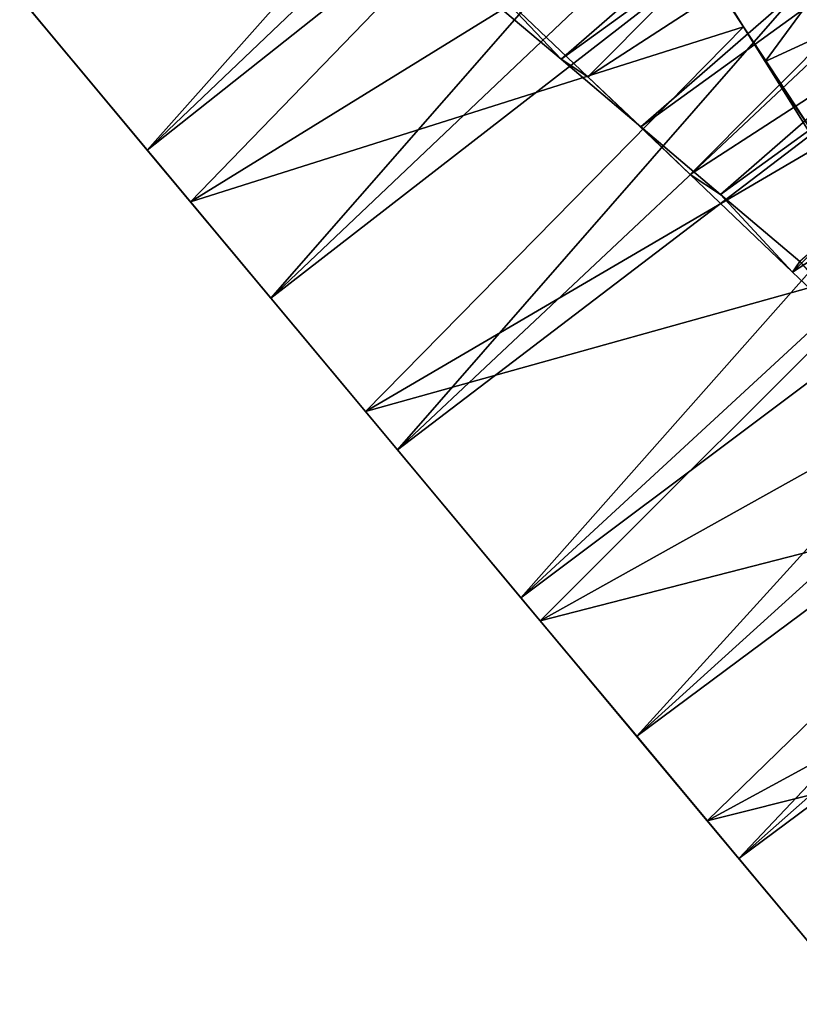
# Model space of a CAD drawing. Header units: millimetres. Extents: x -223 to 138, y -45 to 391.
# Tile 96 of 256: x -220.61 to -216.8, y 61 to 65.81. Entities that reach past the tile are written whole.
import ezdxf

# ---------------------------------------------------------------- set-up
doc = ezdxf.new("R2010")
doc.units = ezdxf.units.MM
doc.header["$LTSCALE"] = 65.185185
for name, color, linetype in [('586', 7, 'CONTINUOUS'), ('601', 7, 'CONTINUOUS'), ('602', 7, 'CONTINUOUS'), ('603', 7, 'CONTINUOUS'), ('621', 7, 'CONTINUOUS'), ('623', 7, 'CONTINUOUS')]:
    doc.layers.add(name, color=color, linetype=linetype)

msp = doc.modelspace()

# ---------------------------------------------------------------- linework, layer by layer
at = {"layer": '586', "color": 7, "linetype": 'CONTINUOUS', "true_color": 0xaaaaaa}
for points in [[(-220.6078, 65.9167, -46.5766), (-219.7743, 64.9186, -46.9131), (-220.5453, 65.8418, -43.9836), (-220.6078, 65.9167, -46.5766)], [(-220.5453, 65.8418, -43.9836), (-219.7743, 64.9186, -46.9131), (-219.9852, 65.1711, -44.3733), (-220.5453, 65.8418, -43.9836)], [(-219.9852, 65.1711, -44.3733), (-219.7743, 64.9186, -46.9131), (-219.3818, 64.4486, -44.5742), (-219.9852, 65.1711, -44.3733)], [(-219.7743, 64.9186, -46.9131), (-218.9197, 63.8952, -46.996), (-219.3818, 64.4486, -44.5742), (-219.7743, 64.9186, -46.9131)], [(-219.3818, 64.4486, -44.5742), (-218.9197, 63.8952, -46.996), (-218.764, 63.7088, -44.5748), (-219.3818, 64.4486, -44.5742)], [(-218.9197, 63.8952, -46.996), (-218.0673, 62.8746, -46.8221), (-218.764, 63.7088, -44.5748), (-218.9197, 63.8952, -46.996)], [(-218.764, 63.7088, -44.5748), (-218.0673, 62.8746, -46.8221), (-218.1617, 62.9876, -44.3756), (-218.764, 63.7088, -44.5748)], [(-218.1617, 62.9876, -44.3756), (-218.0673, 62.8746, -46.8221), (-217.5971, 62.3115, -43.9837), (-218.1617, 62.9876, -44.3756)], [(-218.0673, 62.8746, -46.8221), (-217.2531, 61.8997, -46.3996), (-217.5971, 62.3115, -43.9837), (-218.0673, 62.8746, -46.8221)], [(-217.5971, 62.3115, -43.9837), (-217.2531, 61.8997, -46.3996), (-217.0987, 61.7148, -43.4193), (-217.5971, 62.3115, -43.9837)], [(-217.2531, 61.8997, -46.3996), (-216.505, 61.0039, -45.7418), (-217.0987, 61.7148, -43.4193), (-217.2531, 61.8997, -46.3996)], [(-217.0987, 61.7148, -43.4193), (-216.505, 61.0039, -45.7418), (-216.6878, 61.2227, -42.7079), (-217.0987, 61.7148, -43.4193)]]:
    msp.add_3dface(points, dxfattribs=at)
at = {"layer": '601', "color": 7, "linetype": 'CONTINUOUS', "true_color": 0xaaaaaa}
for points in [[(-217.9655, 65.6143, -35.4244), (-218.3349, 66.0047, -33.0733), (-218.3531, 65.9417, -35.504), (-217.9655, 65.6143, -35.4244)], [(-217.8356, 65.5289, -33.0075), (-218.3349, 66.0047, -33.0733), (-217.9655, 65.6143, -35.4244), (-217.8356, 65.5289, -33.0075)], [(-217.5769, 65.2847, -35.4001), (-217.8356, 65.5289, -33.0075), (-217.9655, 65.6143, -35.4244), (-217.5769, 65.2847, -35.4001)], [(-217.3357, 65.0522, -33.0095), (-217.8356, 65.5289, -33.0075), (-217.5769, 65.2847, -35.4001), (-217.3357, 65.0522, -33.0095)], [(-217.1883, 64.9552, -35.4311), (-217.3357, 65.0522, -33.0095), (-217.5769, 65.2847, -35.4001), (-217.1883, 64.9552, -35.4311)], [(-216.8362, 64.5763, -33.0794), (-217.3357, 65.0522, -33.0095), (-217.1883, 64.9552, -35.4311), (-216.8362, 64.5763, -33.0794)], [(-216.8013, 64.6284, -35.5174), (-216.8362, 64.5763, -33.0794), (-217.1883, 64.9552, -35.4311), (-216.8013, 64.6284, -35.5174)], [(-216.3416, 64.1067, -33.2167), (-216.8362, 64.5763, -33.0794), (-216.8013, 64.6284, -35.5174), (-216.3416, 64.1067, -33.2167)]]:
    msp.add_3dface(points, dxfattribs=at)
at = {"layer": '602', "color": 7, "linetype": 'CONTINUOUS', "true_color": 0xaaaaaa}
for points in [[(-217.0763, 65.7732, -47), (-217.4561, 66.35, -46.9637), (-217.2873, 66.1113, -45.7848), (-217.0763, 65.7732, -47)], [(-216.9696, 65.604, -45.7973), (-217.0763, 65.7732, -47), (-217.2873, 66.1113, -45.7848), (-216.9696, 65.604, -45.7973)], [(-216.6964, 65.1964, -46.9683), (-217.0763, 65.7732, -47), (-216.9696, 65.604, -45.7973), (-216.6964, 65.1964, -46.9683)], [(-216.6523, 65.0965, -45.7487), (-216.6964, 65.1964, -46.9683), (-216.9696, 65.604, -45.7973), (-216.6523, 65.0965, -45.7487)]]:
    msp.add_3dface(points, dxfattribs=at)
at = {"layer": '603', "color": 7, "linetype": 'CONTINUOUS', "true_color": 0xaaaaaa}
for points in [[(-218.3349, 66.0047, -33.0733), (-217.8356, 65.5289, -33.0075), (-215.5926, 67.7834, -33.0273), (-218.3349, 66.0047, -33.0733)], [(-217.8356, 65.5289, -33.0075), (-215.0928, 67.3067, -33.0004), (-215.5926, 67.7834, -33.0273), (-217.8356, 65.5289, -33.0075)], [(-217.8356, 65.5289, -33.0075), (-217.3357, 65.0522, -33.0095), (-215.0928, 67.3067, -33.0004), (-217.8356, 65.5289, -33.0075)], [(-217.3357, 65.0522, -33.0095), (-214.593, 66.8302, -33.0413), (-215.0928, 67.3067, -33.0004), (-217.3357, 65.0522, -33.0095)], [(-219.7743, 64.9186, -46.9131), (-220.6078, 65.9167, -46.5766), (-217.8334, 66.9242, -46.8597), (-219.7743, 64.9186, -46.9131)], [(-219.7743, 64.9186, -46.9131), (-217.8334, 66.9242, -46.8597), (-217.4561, 66.35, -46.9637), (-219.7743, 64.9186, -46.9131)], [(-217.3357, 65.0522, -33.0095), (-216.8362, 64.5763, -33.0794), (-214.593, 66.8302, -33.0413), (-217.3357, 65.0522, -33.0095)], [(-216.8362, 64.5763, -33.0794), (-214.0955, 66.3571, -33.15), (-214.593, 66.8302, -33.0413), (-216.8362, 64.5763, -33.0794)], [(-219.7743, 64.9186, -46.9131), (-217.4561, 66.35, -46.9637), (-217.0763, 65.7732, -47), (-219.7743, 64.9186, -46.9131)], [(-216.8362, 64.5763, -33.0794), (-216.3416, 64.1067, -33.2167), (-214.0955, 66.3571, -33.15), (-216.8362, 64.5763, -33.0794)], [(-218.9197, 63.8952, -46.996), (-219.7743, 64.9186, -46.9131), (-217.0763, 65.7732, -47), (-218.9197, 63.8952, -46.996)], [(-218.9197, 63.8952, -46.996), (-217.0763, 65.7732, -47), (-216.6964, 65.1964, -46.9683), (-218.9197, 63.8952, -46.996)], [(-218.9197, 63.8952, -46.996), (-216.6964, 65.1964, -46.9683), (-216.3188, 64.6219, -46.869), (-218.9197, 63.8952, -46.996)], [(-218.0673, 62.8746, -46.8221), (-218.9197, 63.8952, -46.996), (-216.3188, 64.6219, -46.869), (-218.0673, 62.8746, -46.8221)], [(-218.0673, 62.8746, -46.8221), (-216.3188, 64.6219, -46.869), (-215.9496, 64.0572, -46.7032), (-218.0673, 62.8746, -46.8221)], [(-218.0673, 62.8746, -46.8221), (-215.9496, 64.0572, -46.7032), (-215.5949, 63.5109, -46.4739), (-218.0673, 62.8746, -46.8221)], [(-217.2531, 61.8997, -46.3996), (-218.0673, 62.8746, -46.8221), (-215.5949, 63.5109, -46.4739), (-217.2531, 61.8997, -46.3996)], [(-217.2531, 61.8997, -46.3996), (-215.5949, 63.5109, -46.4739), (-215.2568, 62.9842, -46.1819), (-217.2531, 61.8997, -46.3996)], [(-217.2531, 61.8997, -46.3996), (-215.2568, 62.9842, -46.1819), (-214.937, 62.4788, -45.8282), (-217.2531, 61.8997, -46.3996)], [(-216.505, 61.0039, -45.7418), (-217.2531, 61.8997, -46.3996), (-214.937, 62.4788, -45.8282), (-216.505, 61.0039, -45.7418)]]:
    msp.add_3dface(points, dxfattribs=at)
at = {"layer": '621', "color": 7, "linetype": 'CONTINUOUS', "true_color": 0xaaaaaa}
for points in [[(-220.5453, 65.8418, -43.9836), (-219.9852, 65.1711, -44.3733), (-216.4126, 69.1875, -44.0293), (-220.5453, 65.8418, -43.9836)], [(-216.4126, 69.1875, -44.0293), (-219.9852, 65.1711, -44.3733), (-216.1898, 68.7853, -44.247), (-216.4126, 69.1875, -44.0293)], [(-217.9655, 65.6143, -35.4244), (-218.3531, 65.9417, -35.504), (-213.8275, 69.2105, -35.4369), (-217.9655, 65.6143, -35.4244)], [(-213.441, 68.8828, -35.4007), (-217.9655, 65.6143, -35.4244), (-213.8275, 69.2105, -35.4369), (-213.441, 68.8828, -35.4007)], [(-217.5769, 65.2847, -35.4001), (-217.9655, 65.6143, -35.4244), (-213.441, 68.8828, -35.4007), (-217.5769, 65.2847, -35.4001)], [(-213.0544, 68.5549, -35.4193), (-217.5769, 65.2847, -35.4001), (-213.441, 68.8828, -35.4007), (-213.0544, 68.5549, -35.4193)], [(-216.1898, 68.7853, -44.247), (-219.9852, 65.1711, -44.3733), (-215.9536, 68.3672, -44.4138), (-216.1898, 68.7853, -44.247)], [(-217.1883, 64.9552, -35.4311), (-217.5769, 65.2847, -35.4001), (-213.0544, 68.5549, -35.4193), (-217.1883, 64.9552, -35.4311)], [(-212.6684, 68.2286, -35.4927), (-217.1883, 64.9552, -35.4311), (-213.0544, 68.5549, -35.4193), (-212.6684, 68.2286, -35.4927)], [(-219.9852, 65.1711, -44.3733), (-219.3818, 64.4486, -44.5742), (-215.9536, 68.3672, -44.4138), (-219.9852, 65.1711, -44.3733)], [(-215.9536, 68.3672, -44.4138), (-219.3818, 64.4486, -44.5742), (-215.7063, 67.9352, -44.5288), (-215.9536, 68.3672, -44.4138)], [(-216.8013, 64.6284, -35.5174), (-217.1883, 64.9552, -35.4311), (-212.6684, 68.2286, -35.4927), (-216.8013, 64.6284, -35.5174)], [(-215.7063, 67.9352, -44.5288), (-219.3818, 64.4486, -44.5742), (-215.4535, 67.4967, -44.5897), (-215.7063, 67.9352, -44.5288)], [(-219.3818, 64.4486, -44.5742), (-218.764, 63.7088, -44.5748), (-215.4535, 67.4967, -44.5897), (-219.3818, 64.4486, -44.5742)], [(-215.4535, 67.4967, -44.5897), (-218.764, 63.7088, -44.5748), (-215.1997, 67.058, -44.5959), (-215.4535, 67.4967, -44.5897)], [(-215.1997, 67.058, -44.5959), (-218.764, 63.7088, -44.5748), (-214.9464, 66.6193, -44.5473), (-215.1997, 67.058, -44.5959)], [(-218.764, 63.7088, -44.5748), (-218.1617, 62.9876, -44.3756), (-214.9464, 66.6193, -44.5473), (-218.764, 63.7088, -44.5748)], [(-214.9464, 66.6193, -44.5473), (-218.1617, 62.9876, -44.3756), (-214.6972, 66.1849, -44.4444), (-214.9464, 66.6193, -44.5473)], [(-214.6972, 66.1849, -44.4444), (-218.1617, 62.9876, -44.3756), (-214.4583, 65.7634, -44.2892), (-214.6972, 66.1849, -44.4444)], [(-218.1617, 62.9876, -44.3756), (-217.5971, 62.3115, -43.9837), (-214.4583, 65.7634, -44.2892), (-218.1617, 62.9876, -44.3756)], [(-214.4583, 65.7634, -44.2892), (-217.5971, 62.3115, -43.9837), (-214.2323, 65.3577, -44.0831), (-214.4583, 65.7634, -44.2892)], [(-214.2323, 65.3577, -44.0831), (-217.5971, 62.3115, -43.9837), (-214.0214, 64.9692, -43.827), (-214.2323, 65.3577, -44.0831)], [(-217.5971, 62.3115, -43.9837), (-217.0987, 61.7148, -43.4193), (-214.0214, 64.9692, -43.827), (-217.5971, 62.3115, -43.9837)], [(-214.0214, 64.9692, -43.827), (-217.0987, 61.7148, -43.4193), (-213.8301, 64.6043, -43.5256), (-214.0214, 64.9692, -43.827)], [(-213.8301, 64.6043, -43.5256), (-217.0987, 61.7148, -43.4193), (-213.6621, 64.2678, -43.1835), (-213.8301, 64.6043, -43.5256)], [(-217.0987, 61.7148, -43.4193), (-216.6878, 61.2227, -42.7079), (-213.6621, 64.2678, -43.1835), (-217.0987, 61.7148, -43.4193)]]:
    msp.add_3dface(points, dxfattribs=at)
at = {"layer": '623', "color": 7, "linetype": 'CONTINUOUS', "true_color": 0xaaaaaa}
for points in [[(-216.9696, 65.604, -45.7973), (-217.2873, 66.1113, -45.7848), (-215.5184, 67.58, -45.7852), (-216.9696, 65.604, -45.7973)], [(-216.9696, 65.604, -45.7973), (-215.5184, 67.58, -45.7852), (-214.8837, 66.5657, -45.7479), (-216.9696, 65.604, -45.7973)], [(-216.6523, 65.0965, -45.7487), (-216.9696, 65.604, -45.7973), (-214.8837, 66.5657, -45.7479), (-216.6523, 65.0965, -45.7487)]]:
    msp.add_3dface(points, dxfattribs=at)

doc.saveas('drawing.dxf')
